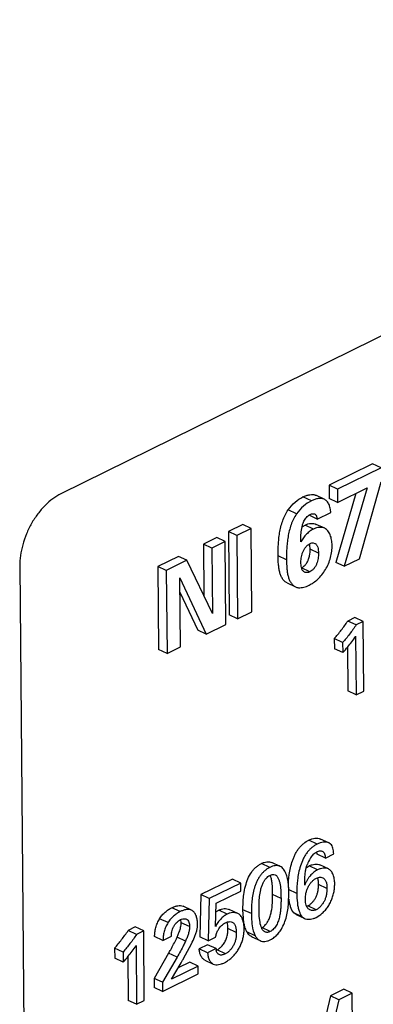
# Model space of a CAD drawing. Header units: inches. Extents: x 0 to 34, y 0 to 22.
# Tile 32 of 60: x 24.923 to 25.223, y 14.32 to 15.155. Entities that reach past the tile are written whole.
import ezdxf

# ---------------------------------------------------------------- set-up
doc = ezdxf.new("R2010")
doc.units = ezdxf.units.IN
doc.header["$LTSCALE"] = 1.87
doc.header["$MEASUREMENT"] = 0
doc.layers.get('0').update_dxf_attribs({"linetype": 'CONTINUOUS'})

msp = doc.modelspace()

# ---------------------------------------------------------------- linework, layer by layer
at = {"color": 7, "linetype": 'CONTINUOUS'}
for p, q in [((25.77508, 15.15492), (24.9583, 14.75291)), ((25.22279, 14.77833), (25.1858, 14.76013)), ((25.22989, 14.775), (25.22279, 14.77833)), ((25.22989, 14.775), (25.1929, 14.75679)), ((25.21175, 14.6979), (25.23, 14.76293)), ((25.1929, 14.75679), (25.1858, 14.76013)), ((25.1858, 14.76013), (25.18591, 14.74883)), ((25.20867, 14.75321), (25.19159, 14.69481)), ((25.1929, 14.75679), (25.19301, 14.7455)), ((25.19301, 14.7455), (25.21811, 14.75785)), ((25.21811, 14.75785), (25.19869, 14.69147)), ((25.17082, 14.7469), (25.16371, 14.75024)), ((25.18175, 14.7483), (25.17465, 14.75164)), ((25.19301, 14.7455), (25.18591, 14.74883)), ((25.15827, 14.73594), (25.15117, 14.73927)), ((25.16878, 14.73474), (25.1699, 14.7354)), ((25.17219, 14.73607), (25.17362, 14.73584)), ((25.17568, 14.73149), (25.18724, 14.73719)), ((25.17568, 14.73149), (25.16944, 14.73442)), ((25.11269, 14.72688), (25.10057, 14.72091)), ((25.10767, 14.71758), (25.10057, 14.72091)), ((25.10057, 14.72091), (25.10122, 14.65033)), ((25.11979, 14.72354), (25.10767, 14.71758)), ((25.11979, 14.72354), (25.11269, 14.72688)), ((25.12044, 14.65296), (25.11979, 14.72354)), ((25.16297, 14.72487), (25.16543, 14.72633)), ((25.17253, 14.723), (25.16543, 14.72633)), ((25.18213, 14.72368), (25.17503, 14.72701)), ((25.09061, 14.71582), (25.07935, 14.71028)), ((25.09771, 14.71248), (25.08645, 14.70694)), ((25.09771, 14.71248), (25.09061, 14.71582)), ((25.09836, 14.64209), (25.09771, 14.71248)), ((25.10767, 14.71758), (25.10832, 14.64699)), ((25.16187, 14.71228), (25.16203, 14.71813)), ((25.1724, 14.71128), (25.17369, 14.71092)), ((25.08645, 14.70694), (25.07935, 14.71028)), ((25.07935, 14.71028), (25.07976, 14.66648)), ((25.08645, 14.70694), (25.08696, 14.65154)), ((25.17688, 14.70255), (25.16978, 14.70589)), ((25.05817, 14.69985), (25.04065, 14.69123)), ((25.06527, 14.69652), (25.04776, 14.68789)), ((25.06527, 14.69652), (25.05817, 14.69985)), ((25.08696, 14.65154), (25.06527, 14.69652)), ((25.14976, 14.69702), (25.14266, 14.70036)), ((25.19869, 14.69147), (25.19159, 14.69481)), ((25.19869, 14.69147), (25.21175, 14.6979)), ((24.9235, 14.69175), (24.92907, 14.08685)), ((25.04776, 14.68789), (25.04065, 14.69123)), ((25.04065, 14.69123), (25.0413, 14.62084)), ((25.04776, 14.68789), (25.0484, 14.6175)), ((25.16949, 14.68669), (25.16239, 14.69003)), ((25.05928, 14.68154), (25.08171, 14.63389)), ((25.05982, 14.62312), (25.05928, 14.68154)), ((25.15025, 14.67735), (25.15735, 14.67402)), ((25.05939, 14.66956), (25.07461, 14.63723)), ((25.10832, 14.64699), (25.12044, 14.65296)), ((25.10832, 14.64699), (25.10122, 14.65033)), ((25.20777, 14.64806), (25.20168, 14.64506)), ((25.20878, 14.64172), (25.20168, 14.64506)), ((25.21487, 14.64472), (25.20777, 14.64806)), ((25.21487, 14.64472), (25.20878, 14.64172)), ((25.21542, 14.58571), (25.21487, 14.64472)), ((25.08171, 14.63389), (25.07461, 14.63723)), ((25.08171, 14.63389), (25.09836, 14.64209)), ((25.19736, 14.62676), (25.19026, 14.6301)), ((25.19026, 14.6301), (25.19034, 14.62157)), ((25.20839, 14.63219), (25.20885, 14.58248)), ((25.0484, 14.6175), (25.0413, 14.62084)), ((25.0484, 14.6175), (25.05982, 14.62312)), ((25.19744, 14.61823), (25.19034, 14.62157)), ((25.19736, 14.62676), (25.19744, 14.61823)), ((25.20141, 14.62276), (25.20175, 14.58581)), ((25.20885, 14.58248), (25.20175, 14.58581)), ((25.20885, 14.58248), (25.21542, 14.58571)), ((25.18562, 14.45685), (25.17852, 14.46019)), ((25.17573, 14.45591), (25.16863, 14.45924)), ((25.18715, 14.45588), (25.18563, 14.45686)), ((25.17463, 14.44887), (25.17545, 14.44934)), ((25.17562, 14.44744), (25.17542, 14.44932)), ((25.18272, 14.44411), (25.17562, 14.44744)), ((25.18272, 14.44411), (25.18978, 14.44758)), ((25.13554, 14.43613), (25.12844, 14.43946)), ((25.14438, 14.43702), (25.13728, 14.44035)), ((25.16655, 14.4359), (25.16903, 14.43743)), ((25.17613, 14.43409), (25.16903, 14.43743)), ((25.18524, 14.43486), (25.17814, 14.4382)), ((25.13887, 14.43008), (25.14026, 14.42974)), ((25.16518, 14.42116), (25.16536, 14.42744)), ((25.16536, 14.42744), (25.16597, 14.43336)), ((25.17875, 14.42773), (25.1806, 14.42724)), ((25.10381, 14.42615), (25.07717, 14.41303)), ((25.11091, 14.42281), (25.08427, 14.4097)), ((25.11091, 14.42281), (25.10381, 14.42615)), ((25.11098, 14.4159), (25.11091, 14.42281)), ((25.15163, 14.41733), (25.15133, 14.42182)), ((25.18406, 14.4182), (25.17696, 14.42154)), ((25.07717, 14.41303), (25.07626, 14.37729)), ((25.08427, 14.4097), (25.07717, 14.41303)), ((25.09023, 14.40569), (25.11098, 14.4159)), ((25.14508, 14.4099), (25.13798, 14.41323)), ((25.1585, 14.41394), (25.1514, 14.41727)), ((25.15149, 14.40568), (25.15171, 14.41394)), ((25.15171, 14.41394), (25.15163, 14.41733)), ((25.05949, 14.39861), (25.05239, 14.40195)), ((25.06925, 14.39985), (25.06215, 14.40318)), ((25.08427, 14.4097), (25.08336, 14.37395)), ((25.08951, 14.38614), (25.09023, 14.40569)), ((25.16688, 14.40322), (25.16791, 14.40363)), ((25.17501, 14.40029), (25.16791, 14.40363)), ((25.08993, 14.39837), (25.09236, 14.39986)), ((25.09946, 14.39652), (25.09236, 14.39986)), ((25.10835, 14.39709), (25.10125, 14.40043)), ((25.11995, 14.39693), (25.11285, 14.40027)), ((25.11319, 14.39299), (25.11285, 14.40027)), ((25.12669, 14.39467), (25.12652, 14.40059)), ((25.12728, 14.38948), (25.12669, 14.39467)), ((25.16302, 14.39431), (25.15592, 14.39765)), ((25.15792, 14.39618), (25.15592, 14.39765)), ((25.15792, 14.39618), (25.16282, 14.39388)), ((25.16044, 14.39901), (25.16092, 14.39776)), ((25.16302, 14.39431), (25.16502, 14.39283)), ((25.17479, 14.39368), (25.17806, 14.39568)), ((25.02153, 14.38565), (25.01544, 14.38265)), ((25.02863, 14.38231), (25.02153, 14.38565)), ((25.04926, 14.38929), (25.04216, 14.39262)), ((25.06042, 14.38928), (25.06017, 14.39197)), ((25.06752, 14.38595), (25.06042, 14.38928)), ((25.10197, 14.39013), (25.10377, 14.38969)), ((25.13598, 14.38178), (25.12888, 14.38512)), ((25.02254, 14.37931), (25.01544, 14.38265)), ((25.02863, 14.38231), (25.02254, 14.37931)), ((25.02917, 14.3233), (25.02863, 14.38231)), ((25.04499, 14.37417), (25.03789, 14.37751)), ((25.04499, 14.37417), (25.05219, 14.37771)), ((25.05703, 14.37707), (25.05883, 14.38146)), ((25.06413, 14.37373), (25.05703, 14.37707)), ((25.08336, 14.37395), (25.07626, 14.37729)), ((25.08336, 14.37395), (25.0896, 14.37702)), ((25.10004, 14.38239), (25.10008, 14.38429)), ((25.10718, 14.38096), (25.10008, 14.38429)), ((25.11375, 14.38191), (25.11381, 14.38406)), ((25.12321, 14.37823), (25.11611, 14.38157)), ((25.12028, 14.37739), (25.12739, 14.37405)), ((25.02214, 14.36978), (25.0226, 14.32006)), ((25.0624, 14.35879), (25.0691, 14.37121)), ((25.08286, 14.3706), (25.07574, 14.3671)), ((25.08996, 14.36726), (25.08286, 14.3706)), ((25.01111, 14.36435), (25.00401, 14.36769)), ((25.00401, 14.36769), (25.00409, 14.35916)), ((25.01111, 14.36435), (25.01119, 14.35582)), ((25.01516, 14.36034), (25.0155, 14.3234)), ((25.04979, 14.36332), (25.03753, 14.34203)), ((25.05689, 14.35998), (25.04463, 14.33869)), ((25.05689, 14.35998), (25.04979, 14.36332)), ((25.08284, 14.36376), (25.07574, 14.3671)), ((25.08996, 14.36726), (25.08284, 14.36376)), ((25.09791, 14.36278), (25.09081, 14.36612)), ((25.01119, 14.35582), (25.00409, 14.35916)), ((25.05224, 14.34141), (25.06044, 14.3553)), ((25.07478, 14.35251), (25.05224, 14.34141)), ((25.06768, 14.35584), (25.05793, 14.35104)), ((25.07478, 14.35251), (25.06768, 14.35584)), ((25.07484, 14.34578), (25.07478, 14.35251)), ((25.08054, 14.35757), (25.08764, 14.35423)), ((25.0447, 14.33094), (25.07484, 14.34578)), ((25.04463, 14.33869), (25.03753, 14.34203)), ((25.03753, 14.34203), (25.0376, 14.33428)), ((25.04463, 14.33869), (25.0447, 14.33094)), ((25.0447, 14.33094), (25.0376, 14.33428)), ((25.18707, 14.32727), (25.17575, 14.28004)), ((25.19837, 14.33283), (25.18707, 14.32727)), ((25.19417, 14.32394), (25.18707, 14.32727)), ((25.20547, 14.3295), (25.19417, 14.32394)), ((25.20547, 14.3295), (25.19837, 14.33283)), ((25.20604, 14.26793), (25.20547, 14.3295)), ((25.0226, 14.32006), (25.0155, 14.3234)), ((25.0226, 14.32006), (25.02917, 14.3233)), ((25.19417, 14.32394), (25.18033, 14.26615))]:
    msp.add_line(p, q, dxfattribs=at)
for centre, radius, start, end in [((25.12163, 14.68935), 0.10392, 320.49926, 323.44731), ((25.13103, 14.68233), 0.09219, 323.47452, 327.05322), ((25.10915, 14.69978), 0.12018, 317.27352, 320.44707), ((25.19284, 14.42917), 0.02716, 147.96952, 159.25721), ((25.10535, 14.39068), 0.00708, 54.329, 64.86052), ((25.16803, 14.39926), 0.00709, 244.89607, 252.46272), ((24.96138, 14.42042), 0.10502, 334.78858, 335.61975), ((24.94494, 14.41979), 0.09199, 323.48004, 327.06624), ((24.92316, 14.43716), 0.11986, 317.26381, 320.44603), ((24.93558, 14.42678), 0.10367, 320.49819, 323.45284), ((25.09826, 14.36754), 0.0083, 181.8946, 187.18407), ((25.0978, 14.36748), 0.00784, 187.16419, 191.71972), ((25.08534, 14.37723), 0.01238, 293.85502, 296.22339), ((24.62671, 14.60093), 0.49845, 330.477, 330.74696), ((24.57675, 14.62892), 0.55572, 330.74558, 330.91584)]:
    msp.add_arc(centre, radius, start, end, dxfattribs=at)
for points, knots in [([(24.9583, 14.75291), (24.95593, 14.75174), (24.9512, 14.74874), (24.94469, 14.74298), (24.93863, 14.73594), (24.93331, 14.72788), (24.92904, 14.71905), (24.92589, 14.70987), (24.92394, 14.70074), (24.92347, 14.69467), (24.9235, 14.69175)], [0, 0, 0, 0, 0.107998, 0.226798, 0.353713, 0.485722, 0.619855, 0.752752, 0.880678, 1, 1, 1, 1]), ([(25.16371, 14.75024), (25.16465, 14.75069), (25.16651, 14.75149), (25.16936, 14.75226), (25.17171, 14.7524), (25.17346, 14.75211), (25.17427, 14.75182), (25.17465, 14.75164)], [0, 0, 0, 0, 0.27421, 0.534558, 0.775008, 0.888699, 1, 1, 1, 1]), ([(25.15117, 14.73927), (25.15286, 14.7417), (25.15664, 14.74591), (25.16134, 14.74907), (25.16371, 14.75024)], [0, 0, 0, 0, 0.527598, 1, 1, 1, 1]), ([(25.17082, 14.7469), (25.16844, 14.74573), (25.16374, 14.74258), (25.15996, 14.73836), (25.15827, 14.73594)], [0, 0, 0, 0, 0.472402, 1, 1, 1, 1]), ([(25.18175, 14.7483), (25.18137, 14.74848), (25.18056, 14.74877), (25.17881, 14.74906), (25.17646, 14.74892), (25.17362, 14.74816), (25.17175, 14.74736), (25.17082, 14.7469)], [0, 0, 0, 0, 0.111301, 0.224992, 0.465441, 0.72579, 1, 1, 1, 1]), ([(25.18391, 14.7467), (25.1836, 14.74703), (25.18293, 14.74764), (25.18215, 14.74812), (25.18175, 14.7483)], [0, 0, 0, 0, 0.508005, 1, 1, 1, 1]), ([(25.18629, 14.7426), (25.18615, 14.74299), (25.18557, 14.74447), (25.18471, 14.74585), (25.18391, 14.7467)], [0, 0, 0, 0, 0.265606, 1, 1, 1, 1]), ([(25.14266, 14.70036), (25.14264, 14.70189), (25.14264, 14.70499), (25.1428, 14.70974), (25.14319, 14.71468), (25.14387, 14.71978), (25.14492, 14.72494), (25.14689, 14.73165), (25.14918, 14.73644), (25.15117, 14.73927)], [0, 0, 0, 0, 0.113693, 0.230088, 0.352874, 0.481155, 0.61209, 0.74328, 1, 1, 1, 1]), ([(25.15827, 14.73594), (25.15628, 14.73311), (25.154, 14.72831), (25.15202, 14.72161), (25.15097, 14.71645), (25.15029, 14.71134), (25.1499, 14.70641), (25.14974, 14.70165), (25.14974, 14.69855), (25.14976, 14.69702)], [0, 0, 0, 0, 0.25672, 0.38791, 0.518845, 0.647126, 0.769912, 0.886307, 1, 1, 1, 1]), ([(25.1699, 14.7354), (25.17027, 14.73558), (25.17102, 14.73589), (25.17181, 14.73605), (25.17219, 14.73607)], [0, 0, 0, 0, 0.517042, 1, 1, 1, 1]), ([(25.17362, 14.73584), (25.17395, 14.73569), (25.17455, 14.73519), (25.17515, 14.73414), (25.17553, 14.73288), (25.17565, 14.73197), (25.17568, 14.73149)], [0, 0, 0, 0, 0.213468, 0.451329, 0.716616, 1, 1, 1, 1]), ([(25.18724, 14.73719), (25.18723, 14.73766), (25.18711, 14.7395), (25.18674, 14.74131), (25.18629, 14.7426)], [0, 0, 0, 0, 0.260134, 1, 1, 1, 1]), ([(25.16203, 14.71813), (25.16209, 14.719), (25.16223, 14.72075), (25.16261, 14.7234), (25.16321, 14.72611), (25.16378, 14.7279), (25.16414, 14.72877)], [0, 0, 0, 0, 0.238548, 0.483752, 0.738536, 1, 1, 1, 1]), ([(25.16414, 14.72877), (25.16439, 14.72939), (25.16496, 14.73058), (25.16605, 14.73221), (25.16733, 14.73361), (25.16829, 14.7344), (25.16878, 14.73474)], [0, 0, 0, 0, 0.260257, 0.516858, 0.765905, 1, 1, 1, 1]), ([(25.16543, 14.72633), (25.16624, 14.72673), (25.16788, 14.72738), (25.1704, 14.72786), (25.17283, 14.72779), (25.17435, 14.72734), (25.17503, 14.72701)], [0, 0, 0, 0, 0.273091, 0.529578, 0.77041, 1, 1, 1, 1]), ([(25.17253, 14.723), (25.1715, 14.72249), (25.16945, 14.72119), (25.16712, 14.71917), (25.16536, 14.71727), (25.16409, 14.7157), (25.16294, 14.71403), (25.16222, 14.71286), (25.16187, 14.71228)], [0, 0, 0, 0, 0.225406, 0.472101, 0.601177, 0.732725, 0.865847, 1, 1, 1, 1]), ([(25.18213, 14.72368), (25.18145, 14.724), (25.17993, 14.72445), (25.17751, 14.72452), (25.17498, 14.72404), (25.17334, 14.7234), (25.17253, 14.723)], [0, 0, 0, 0, 0.22959, 0.470422, 0.726909, 1, 1, 1, 1]), ([(25.18836, 14.70918), (25.18835, 14.71075), (25.18811, 14.71379), (25.18718, 14.7174), (25.18601, 14.71992), (25.18495, 14.7215), (25.18367, 14.7228), (25.18266, 14.72343), (25.18213, 14.72368)], [0, 0, 0, 0, 0.284915, 0.549952, 0.672012, 0.786595, 0.894926, 1, 1, 1, 1]), ([(25.16195, 14.6949), (25.16194, 14.69564), (25.16201, 14.69717), (25.16235, 14.69949), (25.16293, 14.70184), (25.16378, 14.70414), (25.16491, 14.70629), (25.16634, 14.70817), (25.16794, 14.70969), (25.16913, 14.71048), (25.16974, 14.71078)], [0, 0, 0, 0, 0.119338, 0.246878, 0.378779, 0.51164, 0.642858, 0.770582, 0.891123, 1, 1, 1, 1]), ([(25.16978, 14.70589), (25.16978, 14.70667), (25.1697, 14.70819), (25.16946, 14.7097), (25.16928, 14.71042)], [0, 0, 0, 0, 0.512065, 1, 1, 1, 1]), ([(25.16974, 14.71078), (25.17016, 14.71098), (25.17104, 14.71129), (25.17196, 14.71133), (25.1724, 14.71128)], [0, 0, 0, 0, 0.520618, 1, 1, 1, 1]), ([(25.17369, 14.71092), (25.17399, 14.71078), (25.17456, 14.71042), (25.17527, 14.70966), (25.17582, 14.70873), (25.17639, 14.70725), (25.17679, 14.70517), (25.17688, 14.70344), (25.17688, 14.70255)], [0, 0, 0, 0, 0.10544, 0.21328, 0.327213, 0.449232, 0.715718, 1, 1, 1, 1]), ([(25.16937, 14.70086), (25.16945, 14.70129), (25.16971, 14.70296), (25.1698, 14.70464), (25.16978, 14.70589)], [0, 0, 0, 0, 0.260078, 1, 1, 1, 1]), ([(25.17688, 14.70255), (25.1769, 14.70105), (25.17675, 14.69876), (25.17612, 14.69572), (25.17536, 14.69344), (25.17427, 14.69129), (25.17287, 14.68938), (25.17129, 14.6878), (25.17009, 14.68699), (25.16949, 14.68669)], [0, 0, 0, 0, 0.244537, 0.374073, 0.505109, 0.636548, 0.766699, 0.889835, 1, 1, 1, 1]), ([(25.18275, 14.68862), (25.18371, 14.69022), (25.1854, 14.69357), (25.18722, 14.69881), (25.18827, 14.70405), (25.18838, 14.70752), (25.18836, 14.70918)], [0, 0, 0, 0, 0.25951, 0.519959, 0.768745, 1, 1, 1, 1]), ([(25.15025, 14.67735), (25.14946, 14.67772), (25.14798, 14.67877), (25.14623, 14.68093), (25.14488, 14.68356), (25.14391, 14.68654), (25.14328, 14.68978), (25.14277, 14.69441), (25.14268, 14.69796), (25.14266, 14.70036)], [0, 0, 0, 0, 0.102226, 0.210624, 0.326602, 0.449717, 0.580075, 0.716651, 1, 1, 1, 1]), ([(25.14976, 14.69702), (25.14978, 14.69463), (25.14987, 14.69107), (25.15038, 14.68644), (25.15101, 14.6832), (25.15198, 14.68022), (25.15333, 14.67759), (25.15508, 14.67543), (25.15656, 14.67439), (25.15735, 14.67402)], [0, 0, 0, 0, 0.283349, 0.419925, 0.550284, 0.673398, 0.789376, 0.897774, 1, 1, 1, 1]), ([(25.16245, 14.69038), (25.16227, 14.6911), (25.16203, 14.69261), (25.16196, 14.69413), (25.16195, 14.6949)], [0, 0, 0, 0, 0.489541, 1, 1, 1, 1]), ([(25.16239, 14.69003), (25.16296, 14.69031), (25.16408, 14.69106), (25.16559, 14.69252), (25.16694, 14.69428), (25.16767, 14.69561), (25.16799, 14.6963)], [0, 0, 0, 0, 0.222595, 0.470596, 0.733385, 1, 1, 1, 1]), ([(25.16799, 14.6963), (25.16815, 14.69667), (25.16876, 14.69814), (25.16916, 14.69969), (25.16937, 14.70086)], [0, 0, 0, 0, 0.251557, 1, 1, 1, 1]), ([(25.1651, 14.68645), (25.16476, 14.68661), (25.16412, 14.68704), (25.16338, 14.68797), (25.16282, 14.6891), (25.16256, 14.68994), (25.16245, 14.69038)], [0, 0, 0, 0, 0.227604, 0.464647, 0.721389, 1, 1, 1, 1]), ([(25.16949, 14.68669), (25.16878, 14.68634), (25.16762, 14.68601), (25.16611, 14.68609), (25.16542, 14.68631), (25.1651, 14.68645)], [0, 0, 0, 0, 0.526317, 0.768108, 1, 1, 1, 1]), ([(25.16888, 14.67544), (25.17018, 14.67608), (25.17282, 14.67755), (25.17648, 14.68055), (25.17987, 14.68427), (25.18185, 14.68711), (25.18275, 14.68862)], [0, 0, 0, 0, 0.222897, 0.466495, 0.72855, 1, 1, 1, 1]), ([(25.15735, 14.67402), (25.15775, 14.67383), (25.1586, 14.67352), (25.16094, 14.67312), (25.1637, 14.67347), (25.16665, 14.67442), (25.16814, 14.67508), (25.16888, 14.67544)], [0, 0, 0, 0, 0.111223, 0.224831, 0.591902, 0.792317, 1, 1, 1, 1]), ([(25.19026, 14.6301), (25.19127, 14.63126), (25.19327, 14.63365), (25.1962, 14.6373), (25.19903, 14.6411), (25.20082, 14.64372), (25.20168, 14.64506)], [0, 0, 0, 0, 0.246069, 0.494843, 0.746132, 1, 1, 1, 1]), ([(25.20878, 14.64172), (25.20792, 14.64038), (25.20613, 14.63776), (25.2033, 14.63397), (25.20037, 14.63031), (25.19837, 14.62793), (25.19736, 14.62676)], [0, 0, 0, 0, 0.253868, 0.505157, 0.753931, 1, 1, 1, 1]), ([(25.16863, 14.45924), (25.16947, 14.45966), (25.17115, 14.46037), (25.17374, 14.46097), (25.17624, 14.46097), (25.17782, 14.46052), (25.17852, 14.46019)], [0, 0, 0, 0, 0.274158, 0.53065, 0.771442, 1, 1, 1, 1]), ([(25.1514, 14.41901), (25.15142, 14.42272), (25.15172, 14.42838), (25.15306, 14.43592), (25.1544, 14.44072), (25.15583, 14.44452), (25.1571, 14.44731), (25.15858, 14.44996), (25.16029, 14.4524), (25.16221, 14.45457), (25.16487, 14.457), (25.1671, 14.45849), (25.16863, 14.45924)], [0, 0, 0, 0, 0.241988, 0.368587, 0.499573, 0.566545, 0.633467, 0.699586, 0.764395, 0.827512, 0.888338, 1, 1, 1, 1]), ([(25.17573, 14.45591), (25.17496, 14.45553), (25.17341, 14.45463), (25.17119, 14.45297), (25.16906, 14.45098), (25.16709, 14.44868), (25.16535, 14.4461), (25.16336, 14.44237), (25.16147, 14.43744), (25.1599, 14.43142), (25.15867, 14.4236), (25.15847, 14.41776), (25.1585, 14.41394)], [0, 0, 0, 0, 0.054247, 0.112404, 0.173642, 0.237186, 0.30242, 0.368934, 0.50301, 0.633458, 0.759505, 1, 1, 1, 1]), ([(25.18562, 14.45685), (25.18492, 14.45718), (25.18334, 14.45763), (25.18084, 14.45764), (25.17825, 14.45704), (25.17657, 14.45632), (25.17573, 14.45591)], [0, 0, 0, 0, 0.228558, 0.46935, 0.725842, 1, 1, 1, 1]), ([(25.18978, 14.44758), (25.18974, 14.44841), (25.18963, 14.45002), (25.18923, 14.45232), (25.18846, 14.45434), (25.18761, 14.45543), (25.18715, 14.45588)], [0, 0, 0, 0, 0.279336, 0.543745, 0.783117, 1, 1, 1, 1]), ([(25.16981, 14.44357), (25.17048, 14.44465), (25.17158, 14.44616), (25.17327, 14.44788), (25.17417, 14.44858), (25.17463, 14.44887)], [0, 0, 0, 0, 0.528904, 0.773774, 1, 1, 1, 1]), ([(25.17545, 14.44934), (25.17592, 14.44957), (25.17687, 14.44996), (25.17789, 14.45016), (25.17838, 14.45019)], [0, 0, 0, 0, 0.518281, 1, 1, 1, 1]), ([(25.17838, 14.45019), (25.17868, 14.4502), (25.17927, 14.45018), (25.17983, 14.45001), (25.18009, 14.44989)], [0, 0, 0, 0, 0.511847, 1, 1, 1, 1]), ([(25.18009, 14.44989), (25.18052, 14.44969), (25.18131, 14.44902), (25.1821, 14.44763), (25.18258, 14.44595), (25.18271, 14.44473), (25.18272, 14.44411)], [0, 0, 0, 0, 0.212599, 0.450135, 0.715409, 1, 1, 1, 1]), ([(25.11497, 14.42037), (25.11551, 14.42242), (25.1168, 14.42644), (25.11925, 14.43113), (25.12181, 14.43435), (25.12391, 14.43643), (25.12611, 14.43816), (25.12767, 14.43908), (25.12844, 14.43946)], [0, 0, 0, 0, 0.263511, 0.524991, 0.652442, 0.775554, 0.892147, 1, 1, 1, 1]), ([(25.13554, 14.43613), (25.13482, 14.43577), (25.13337, 14.43492), (25.13131, 14.43335), (25.12933, 14.43145), (25.1275, 14.42928), (25.1259, 14.42686), (25.12455, 14.42423), (25.12342, 14.42149), (25.1222, 14.41777), (25.12109, 14.41312), (25.12031, 14.4076), (25.11996, 14.40222), (25.11993, 14.39868), (25.11995, 14.39693)], [0, 0, 0, 0, 0.054479, 0.113157, 0.175059, 0.239209, 0.304754, 0.371249, 0.438297, 0.505215, 0.635529, 0.760725, 0.882002, 1, 1, 1, 1]), ([(25.12844, 14.43946), (25.1292, 14.43983), (25.13071, 14.44046), (25.13303, 14.44098), (25.13526, 14.44102), (25.13666, 14.44064), (25.13728, 14.44035)], [0, 0, 0, 0, 0.275192, 0.534213, 0.774488, 1, 1, 1, 1]), ([(25.14438, 14.43702), (25.14376, 14.43731), (25.14236, 14.43769), (25.14013, 14.43765), (25.13781, 14.43712), (25.1363, 14.4365), (25.13554, 14.43613)], [0, 0, 0, 0, 0.225512, 0.465787, 0.724808, 1, 1, 1, 1]), ([(25.15133, 14.42182), (25.15117, 14.42343), (25.15082, 14.4258), (25.15005, 14.42884), (25.14932, 14.43094), (25.14842, 14.43288), (25.14732, 14.43461), (25.146, 14.43604), (25.14494, 14.43675), (25.14438, 14.43702)], [0, 0, 0, 0, 0.279817, 0.412978, 0.541216, 0.6647, 0.782506, 0.893714, 1, 1, 1, 1]), ([(25.16597, 14.43336), (25.16605, 14.43381), (25.16641, 14.43565), (25.16693, 14.43746), (25.16743, 14.43879)], [0, 0, 0, 0, 0.245093, 1, 1, 1, 1]), ([(25.16903, 14.43743), (25.1698, 14.43781), (25.17136, 14.43843), (25.17375, 14.43893), (25.17605, 14.43891), (25.17749, 14.43851), (25.17814, 14.4382)], [0, 0, 0, 0, 0.273307, 0.531146, 0.772175, 1, 1, 1, 1]), ([(25.18524, 14.43486), (25.18459, 14.43517), (25.18315, 14.43557), (25.18085, 14.43559), (25.17846, 14.43509), (25.1769, 14.43447), (25.17613, 14.43409)], [0, 0, 0, 0, 0.227825, 0.468854, 0.726693, 1, 1, 1, 1]), ([(25.19062, 14.42221), (25.19061, 14.42358), (25.1904, 14.42623), (25.18961, 14.42939), (25.18859, 14.43159), (25.18768, 14.43297), (25.18657, 14.4341), (25.18569, 14.43465), (25.18524, 14.43486)], [0, 0, 0, 0, 0.285233, 0.550873, 0.673064, 0.787546, 0.895503, 1, 1, 1, 1]), ([(25.12986, 14.42303), (25.1302, 14.42373), (25.13096, 14.42506), (25.13238, 14.42683), (25.13394, 14.42829), (25.1351, 14.42905), (25.13568, 14.42934)], [0, 0, 0, 0, 0.266311, 0.528046, 0.775908, 1, 1, 1, 1]), ([(25.13568, 14.42934), (25.13595, 14.42947), (25.13695, 14.4299), (25.13807, 14.43013), (25.13887, 14.43008)], [0, 0, 0, 0, 0.267165, 1, 1, 1, 1]), ([(25.13753, 14.42307), (25.13739, 14.42419), (25.13704, 14.42636), (25.1364, 14.42847), (25.13599, 14.42945)], [0, 0, 0, 0, 0.51468, 1, 1, 1, 1]), ([(25.14026, 14.42974), (25.14057, 14.4296), (25.14117, 14.42919), (25.1419, 14.42837), (25.14251, 14.42739), (25.14321, 14.42591), (25.14389, 14.42389), (25.14464, 14.42036), (25.14502, 14.41566), (25.14506, 14.41184), (25.14508, 14.4099)], [0, 0, 0, 0, 0.049048, 0.100507, 0.155274, 0.212768, 0.332276, 0.457634, 0.723625, 1, 1, 1, 1]), ([(25.17613, 14.43409), (25.17498, 14.43352), (25.17269, 14.43198), (25.17019, 14.42952), (25.16836, 14.4272), (25.16733, 14.42561), (25.16659, 14.42428), (25.16592, 14.42291), (25.16548, 14.42186), (25.16518, 14.42116)], [0, 0, 0, 0, 0.223592, 0.473803, 0.604521, 0.736561, 0.802608, 0.868482, 1, 1, 1, 1]), ([(25.16577, 14.40912), (25.16576, 14.40995), (25.16584, 14.41168), (25.16623, 14.4143), (25.16694, 14.41695), (25.16801, 14.41953), (25.16946, 14.42191), (25.17117, 14.42402), (25.17304, 14.42575), (25.17441, 14.42665), (25.17511, 14.42699)], [0, 0, 0, 0, 0.118833, 0.244628, 0.374602, 0.506751, 0.639483, 0.769009, 0.890627, 1, 1, 1, 1]), ([(25.17511, 14.42699), (25.17569, 14.42728), (25.17688, 14.4277), (25.17815, 14.42778), (25.17875, 14.42773)], [0, 0, 0, 0, 0.518007, 1, 1, 1, 1]), ([(25.17696, 14.42154), (25.17695, 14.42255), (25.17687, 14.4245), (25.17652, 14.42644), (25.17622, 14.42732)], [0, 0, 0, 0, 0.519156, 1, 1, 1, 1]), ([(25.1806, 14.42724), (25.18092, 14.42708), (25.18155, 14.4267), (25.18265, 14.42562), (25.18334, 14.42413), (25.18373, 14.42247), (25.184, 14.42061), (25.18405, 14.41917), (25.18406, 14.4182)], [0, 0, 0, 0, 0.106526, 0.214625, 0.447741, 0.5774, 0.714373, 1, 1, 1, 1]), ([(25.11325, 14.41065), (25.11333, 14.41145), (25.11371, 14.41472), (25.11433, 14.41797), (25.11497, 14.42037)], [0, 0, 0, 0, 0.244, 1, 1, 1, 1]), ([(25.12652, 14.40059), (25.1265, 14.40239), (25.1265, 14.40604), (25.12685, 14.41163), (25.12765, 14.41637), (25.12868, 14.42021), (25.12942, 14.42211), (25.12986, 14.42303)], [0, 0, 0, 0, 0.236025, 0.478915, 0.733344, 0.86631, 1, 1, 1, 1]), ([(25.13798, 14.41323), (25.13797, 14.4149), (25.13793, 14.41818), (25.13773, 14.42146), (25.13753, 14.42307)], [0, 0, 0, 0, 0.506411, 1, 1, 1, 1]), ([(25.18406, 14.4182), (25.18407, 14.41736), (25.18399, 14.41564), (25.18361, 14.41301), (25.18294, 14.41035), (25.18194, 14.40776), (25.18057, 14.40536), (25.1789, 14.40325), (25.17706, 14.40153), (25.17569, 14.40063), (25.17501, 14.40029)], [0, 0, 0, 0, 0.119279, 0.24612, 0.377094, 0.509365, 0.641021, 0.769619, 0.890749, 1, 1, 1, 1]), ([(25.17634, 14.41574), (25.17656, 14.41672), (25.17687, 14.41865), (25.17697, 14.4206), (25.17696, 14.42154)], [0, 0, 0, 0, 0.516142, 1, 1, 1, 1]), ([(25.17806, 14.39568), (25.17901, 14.39638), (25.18087, 14.39796), (25.1834, 14.4007), (25.18564, 14.40385), (25.18748, 14.40735), (25.1889, 14.41106), (25.18991, 14.41484), (25.1905, 14.41857), (25.19063, 14.42102), (25.19062, 14.42221)], [0, 0, 0, 0, 0.116508, 0.23961, 0.367165, 0.497428, 0.628544, 0.757991, 0.882838, 1, 1, 1, 1]), ([(25.11285, 14.40027), (25.11284, 14.40112), (25.11284, 14.40458), (25.11299, 14.40805), (25.11325, 14.41065)], [0, 0, 0, 0, 0.245099, 1, 1, 1, 1]), ([(25.14508, 14.4099), (25.14509, 14.40868), (25.14509, 14.40624), (25.14496, 14.40252), (25.1446, 14.39872), (25.14406, 14.39552), (25.14345, 14.39292), (25.1427, 14.39029), (25.14167, 14.38772), (25.14019, 14.38543), (25.1389, 14.38392), (25.13751, 14.38268), (25.13649, 14.38203), (25.13598, 14.38178)], [0, 0, 0, 0, 0.117705, 0.237661, 0.360558, 0.487473, 0.552914, 0.619574, 0.753025, 0.819081, 0.883613, 0.944568, 1, 1, 1, 1]), ([(25.13687, 14.39854), (25.13737, 14.40101), (25.13796, 14.40591), (25.138, 14.41083), (25.13798, 14.41323)], [0, 0, 0, 0, 0.511967, 1, 1, 1, 1]), ([(25.1585, 14.41394), (25.15853, 14.41132), (25.15869, 14.40745), (25.15944, 14.40246), (25.16005, 14.40011), (25.16044, 14.39901)], [0, 0, 0, 0, 0.51894, 0.767435, 1, 1, 1, 1]), ([(25.17156, 14.40643), (25.17216, 14.40705), (25.17327, 14.40841), (25.17463, 14.41069), (25.17566, 14.41316), (25.17614, 14.41488), (25.17634, 14.41574)], [0, 0, 0, 0, 0.244703, 0.495906, 0.748708, 1, 1, 1, 1]), ([(25.04216, 14.39262), (25.04284, 14.39369), (25.0443, 14.39569), (25.04683, 14.39828), (25.04953, 14.40037), (25.05144, 14.40148), (25.05239, 14.40195)], [0, 0, 0, 0, 0.270484, 0.52872, 0.772551, 1, 1, 1, 1]), ([(25.05239, 14.40195), (25.05323, 14.40236), (25.05489, 14.40307), (25.05744, 14.40374), (25.0599, 14.40388), (25.06146, 14.40351), (25.06215, 14.40318)], [0, 0, 0, 0, 0.274483, 0.535326, 0.77619, 1, 1, 1, 1]), ([(25.14539, 14.38383), (25.14736, 14.38715), (25.14944, 14.39265), (25.15094, 14.40011), (25.15135, 14.40385), (25.15149, 14.40568)], [0, 0, 0, 0, 0.507128, 0.758796, 1, 1, 1, 1]), ([(25.15592, 14.39765), (25.15468, 14.39908), (25.15336, 14.40185), (25.15235, 14.40581), (25.15201, 14.408), (25.15187, 14.40913)], [0, 0, 0, 0, 0.462069, 0.722953, 1, 1, 1, 1]), ([(25.16653, 14.404), (25.16627, 14.40479), (25.1659, 14.40649), (25.16578, 14.40822), (25.16577, 14.40912)], [0, 0, 0, 0, 0.483963, 1, 1, 1, 1]), ([(25.16965, 14.40005), (25.16928, 14.40022), (25.16858, 14.40066), (25.16771, 14.40158), (25.16702, 14.40271), (25.16668, 14.40355), (25.16653, 14.404)], [0, 0, 0, 0, 0.233911, 0.474046, 0.728217, 1, 1, 1, 1]), ([(25.16791, 14.40363), (25.16856, 14.40395), (25.16986, 14.4048), (25.171, 14.40584), (25.17156, 14.40643)], [0, 0, 0, 0, 0.47488, 1, 1, 1, 1]), ([(25.05949, 14.39861), (25.05854, 14.39814), (25.05663, 14.39703), (25.05393, 14.39494), (25.0514, 14.39236), (25.04994, 14.39035), (25.04926, 14.38929)], [0, 0, 0, 0, 0.227449, 0.47128, 0.729516, 1, 1, 1, 1]), ([(25.06925, 14.39985), (25.06856, 14.40017), (25.067, 14.40055), (25.06454, 14.4004), (25.06199, 14.39973), (25.06033, 14.39902), (25.05949, 14.39861)], [0, 0, 0, 0, 0.22381, 0.464674, 0.725516, 1, 1, 1, 1]), ([(25.0743, 14.38859), (25.07429, 14.38982), (25.07407, 14.39219), (25.07328, 14.395), (25.07231, 14.39694), (25.07145, 14.39816), (25.07044, 14.39916), (25.06966, 14.39966), (25.06925, 14.39985)], [0, 0, 0, 0, 0.284767, 0.549573, 0.671936, 0.787005, 0.8956, 1, 1, 1, 1]), ([(25.09946, 14.39652), (25.09848, 14.39604), (25.09654, 14.39479), (25.09437, 14.39281), (25.09272, 14.39097), (25.09155, 14.38945), (25.09048, 14.38783), (25.08983, 14.38671), (25.08951, 14.38614)], [0, 0, 0, 0, 0.224565, 0.472025, 0.601633, 0.733496, 0.86645, 1, 1, 1, 1]), ([(25.09236, 14.39986), (25.09311, 14.40023), (25.09463, 14.40082), (25.09696, 14.40124), (25.09921, 14.40115), (25.10061, 14.40073), (25.10125, 14.40043)], [0, 0, 0, 0, 0.271954, 0.528075, 0.76947, 1, 1, 1, 1]), ([(25.10835, 14.39709), (25.10772, 14.39739), (25.10631, 14.39781), (25.10406, 14.3979), (25.10173, 14.39748), (25.10021, 14.39689), (25.09946, 14.39652)], [0, 0, 0, 0, 0.23053, 0.471925, 0.728046, 1, 1, 1, 1]), ([(25.11312, 14.39014), (25.11296, 14.3908), (25.11258, 14.39206), (25.1118, 14.39381), (25.11079, 14.3953), (25.10993, 14.3961), (25.10947, 14.39643)], [0, 0, 0, 0, 0.274729, 0.532041, 0.772276, 1, 1, 1, 1]), ([(25.11995, 14.39693), (25.11997, 14.39522), (25.12006, 14.39184), (25.12068, 14.38552), (25.12185, 14.3809), (25.12321, 14.37823)], [0, 0, 0, 0, 0.268877, 0.529159, 1, 1, 1, 1]), ([(25.13458, 14.39131), (25.13514, 14.39246), (25.13581, 14.39426), (25.13647, 14.39671), (25.13674, 14.39793), (25.13687, 14.39854)], [0, 0, 0, 0, 0.503985, 0.754372, 1, 1, 1, 1]), ([(25.16092, 14.39776), (25.16106, 14.39744), (25.16163, 14.39622), (25.16237, 14.39507), (25.16302, 14.39431)], [0, 0, 0, 0, 0.261241, 1, 1, 1, 1]), ([(25.16589, 14.3925), (25.16726, 14.39206), (25.16958, 14.392), (25.17255, 14.39271), (25.17405, 14.39332), (25.17479, 14.39368)], [0, 0, 0, 0, 0.47158, 0.730369, 1, 1, 1, 1]), ([(25.17501, 14.40029), (25.17414, 14.39987), (25.17273, 14.39947), (25.17088, 14.3996), (25.17004, 14.39987), (25.16965, 14.40005)], [0, 0, 0, 0, 0.524645, 0.76632, 1, 1, 1, 1]), ([(25.03789, 14.37751), (25.0379, 14.37811), (25.03793, 14.37934), (25.03809, 14.38121), (25.03841, 14.38314), (25.03904, 14.38578), (25.04017, 14.38902), (25.04143, 14.39147), (25.04216, 14.39262)], [0, 0, 0, 0, 0.113848, 0.231726, 0.355082, 0.482467, 0.7427, 1, 1, 1, 1]), ([(25.04926, 14.38929), (25.04853, 14.38813), (25.04727, 14.38568), (25.04614, 14.38244), (25.04551, 14.37981), (25.04519, 14.37788), (25.04503, 14.376), (25.045, 14.37477), (25.04499, 14.37417)], [0, 0, 0, 0, 0.2573, 0.517533, 0.644918, 0.768274, 0.886152, 1, 1, 1, 1]), ([(25.05219, 14.37771), (25.05218, 14.37835), (25.0522, 14.37966), (25.05242, 14.38166), (25.0529, 14.38368), (25.05345, 14.38498), (25.05379, 14.38561)], [0, 0, 0, 0, 0.236424, 0.483443, 0.737854, 1, 1, 1, 1]), ([(25.05379, 14.38561), (25.05415, 14.3863), (25.05499, 14.38762), (25.05647, 14.38936), (25.05808, 14.3908), (25.05924, 14.39155), (25.05983, 14.39184)], [0, 0, 0, 0, 0.267307, 0.53054, 0.778488, 1, 1, 1, 1]), ([(25.05883, 14.38146), (25.0593, 14.38276), (25.06007, 14.38532), (25.06043, 14.388), (25.06042, 14.38928)], [0, 0, 0, 0, 0.517728, 1, 1, 1, 1]), ([(25.05983, 14.39184), (25.06008, 14.39196), (25.06108, 14.39239), (25.06217, 14.39262), (25.06297, 14.39263)], [0, 0, 0, 0, 0.261707, 1, 1, 1, 1]), ([(25.06297, 14.39263), (25.06314, 14.39263), (25.06382, 14.3926), (25.06449, 14.39243), (25.06494, 14.39222)], [0, 0, 0, 0, 0.259579, 1, 1, 1, 1]), ([(25.06752, 14.38595), (25.06753, 14.38495), (25.06731, 14.38287), (25.06654, 14.37979), (25.06544, 14.37673), (25.06457, 14.37473), (25.06413, 14.37373)], [0, 0, 0, 0, 0.235295, 0.487284, 0.744347, 1, 1, 1, 1]), ([(25.06494, 14.39222), (25.06517, 14.39211), (25.06561, 14.39185), (25.06638, 14.39111), (25.06704, 14.38979), (25.06743, 14.38795), (25.06751, 14.38663), (25.06752, 14.38595)], [0, 0, 0, 0, 0.105759, 0.213138, 0.44633, 0.712671, 1, 1, 1, 1]), ([(25.07377, 14.3831), (25.07399, 14.38402), (25.0743, 14.38584), (25.07431, 14.38769), (25.0743, 14.38859)], [0, 0, 0, 0, 0.511574, 1, 1, 1, 1]), ([(25.09174, 14.38304), (25.09252, 14.38441), (25.09398, 14.38627), (25.09627, 14.3882), (25.09748, 14.38895), (25.09808, 14.38925)], [0, 0, 0, 0, 0.527595, 0.774781, 1, 1, 1, 1]), ([(25.09808, 14.38925), (25.0984, 14.38941), (25.09963, 14.38993), (25.10099, 14.39018), (25.10197, 14.39013)], [0, 0, 0, 0, 0.265477, 1, 1, 1, 1]), ([(25.10008, 14.38429), (25.10007, 14.38521), (25.09996, 14.38699), (25.0996, 14.38875), (25.09933, 14.38957)], [0, 0, 0, 0, 0.515409, 1, 1, 1, 1]), ([(25.10377, 14.38969), (25.10408, 14.38954), (25.10467, 14.38917), (25.1054, 14.38839), (25.10598, 14.38742), (25.1066, 14.38588), (25.10705, 14.3837), (25.10717, 14.38189), (25.10718, 14.38096)], [0, 0, 0, 0, 0.103507, 0.210247, 0.324143, 0.446638, 0.714456, 1, 1, 1, 1]), ([(25.11381, 14.38406), (25.1138, 14.3851), (25.11369, 14.38714), (25.11336, 14.38917), (25.11312, 14.39014)], [0, 0, 0, 0, 0.5106, 1, 1, 1, 1]), ([(25.11424, 14.38667), (25.11411, 14.38718), (25.11364, 14.38926), (25.11335, 14.39138), (25.11319, 14.39299)], [0, 0, 0, 0, 0.242141, 1, 1, 1, 1]), ([(25.11611, 14.38157), (25.11591, 14.38196), (25.11514, 14.3836), (25.11457, 14.38534), (25.11424, 14.38667)], [0, 0, 0, 0, 0.24079, 1, 1, 1, 1]), ([(25.13141, 14.38141), (25.13111, 14.38155), (25.13053, 14.38194), (25.12981, 14.38272), (25.1292, 14.38366), (25.1285, 14.38507), (25.12781, 14.38701), (25.12743, 14.38864), (25.12728, 14.38948)], [0, 0, 0, 0, 0.107937, 0.220554, 0.339949, 0.465308, 0.726339, 1, 1, 1, 1]), ([(25.12888, 14.38512), (25.12945, 14.3854), (25.13058, 14.38614), (25.13212, 14.38758), (25.1335, 14.38931), (25.13425, 14.39063), (25.13458, 14.39131)], [0, 0, 0, 0, 0.22406, 0.471889, 0.73361, 1, 1, 1, 1]), ([(25.00401, 14.36769), (25.00503, 14.36885), (25.00702, 14.37123), (25.00995, 14.37489), (25.01279, 14.37868), (25.01458, 14.38131), (25.01544, 14.38265)], [0, 0, 0, 0, 0.246046, 0.494803, 0.746096, 1, 1, 1, 1]), ([(25.02254, 14.37931), (25.02168, 14.37797), (25.01989, 14.37534), (25.01705, 14.37155), (25.01412, 14.3679), (25.01213, 14.36552), (25.01111, 14.36435)], [0, 0, 0, 0, 0.253904, 0.505197, 0.753954, 1, 1, 1, 1]), ([(25.0691, 14.37121), (25.07003, 14.37316), (25.07141, 14.37608), (25.07295, 14.38006), (25.07354, 14.38209), (25.07377, 14.3831)], [0, 0, 0, 0, 0.505787, 0.757136, 1, 1, 1, 1]), ([(25.0896, 14.37702), (25.08982, 14.37806), (25.09037, 14.38013), (25.09121, 14.38211), (25.09174, 14.38304)], [0, 0, 0, 0, 0.496641, 1, 1, 1, 1]), ([(25.09451, 14.36899), (25.09537, 14.36991), (25.09693, 14.37193), (25.0987, 14.37527), (25.09971, 14.37883), (25.09998, 14.38122), (25.10004, 14.38239)], [0, 0, 0, 0, 0.254893, 0.513883, 0.762742, 1, 1, 1, 1]), ([(25.10718, 14.38096), (25.10718, 14.38012), (25.10714, 14.3784), (25.10682, 14.37578), (25.10628, 14.37358), (25.10564, 14.37184), (25.10484, 14.37011), (25.10362, 14.36806), (25.10189, 14.36587), (25.10001, 14.36406), (25.09861, 14.36313), (25.09791, 14.36278)], [0, 0, 0, 0, 0.117517, 0.240688, 0.368331, 0.433881, 0.500595, 0.635247, 0.767023, 0.890258, 1, 1, 1, 1]), ([(25.10114, 14.35788), (25.102, 14.35853), (25.1037, 14.35997), (25.10604, 14.36243), (25.10818, 14.36522), (25.11002, 14.36831), (25.11149, 14.37162), (25.11262, 14.37505), (25.11339, 14.37848), (25.11367, 14.38078), (25.11375, 14.38191)], [0, 0, 0, 0, 0.116402, 0.238196, 0.363912, 0.492395, 0.622459, 0.75208, 0.878803, 1, 1, 1, 1]), ([(25.12028, 14.37739), (25.1194, 14.3778), (25.11774, 14.37899), (25.11657, 14.38065), (25.11611, 14.38157)], [0, 0, 0, 0, 0.487276, 1, 1, 1, 1]), ([(25.12321, 14.37823), (25.12367, 14.37732), (25.12484, 14.37565), (25.1265, 14.37447), (25.12739, 14.37405)], [0, 0, 0, 0, 0.512724, 1, 1, 1, 1]), ([(25.13598, 14.38178), (25.13559, 14.38159), (25.13481, 14.38128), (25.13361, 14.38103), (25.13245, 14.38105), (25.13174, 14.38126), (25.13141, 14.38141)], [0, 0, 0, 0, 0.274799, 0.532585, 0.773012, 1, 1, 1, 1]), ([(25.13598, 14.37466), (25.13633, 14.37483), (25.13781, 14.37563), (25.13917, 14.37663), (25.14014, 14.37747)], [0, 0, 0, 0, 0.236737, 1, 1, 1, 1]), ([(25.14014, 14.37747), (25.14116, 14.37836), (25.14308, 14.38035), (25.14466, 14.38262), (25.14539, 14.38383)], [0, 0, 0, 0, 0.488238, 1, 1, 1, 1]), ([(25.04979, 14.36332), (25.05037, 14.36432), (25.0527, 14.36838), (25.05489, 14.37251), (25.05639, 14.37569)], [0, 0, 0, 0, 0.249343, 1, 1, 1, 1]), ([(25.06413, 14.37373), (25.06359, 14.37255), (25.06136, 14.36787), (25.05884, 14.36334), (25.05689, 14.35998)], [0, 0, 0, 0, 0.25035, 1, 1, 1, 1]), ([(25.09081, 14.36612), (25.09148, 14.36644), (25.09279, 14.36732), (25.09394, 14.36839), (25.09451, 14.36899)], [0, 0, 0, 0, 0.471957, 1, 1, 1, 1]), ([(25.12739, 14.37405), (25.12801, 14.37376), (25.12936, 14.37332), (25.13154, 14.37322), (25.13379, 14.37369), (25.13524, 14.3743), (25.13598, 14.37466)], [0, 0, 0, 0, 0.232414, 0.471551, 0.725963, 1, 1, 1, 1]), ([(25.08054, 14.35757), (25.08018, 14.35773), (25.07948, 14.35816), (25.07857, 14.359), (25.07777, 14.36003), (25.07685, 14.36165), (25.07605, 14.36402), (25.07579, 14.36604), (25.07574, 14.3671)], [0, 0, 0, 0, 0.106877, 0.217179, 0.332815, 0.454672, 0.716724, 1, 1, 1, 1]), ([(25.08284, 14.36376), (25.08289, 14.36271), (25.08315, 14.36068), (25.08395, 14.35831), (25.08487, 14.35669), (25.08567, 14.35566), (25.08658, 14.35482), (25.08728, 14.3544), (25.08764, 14.35423)], [0, 0, 0, 0, 0.283277, 0.545328, 0.667185, 0.782821, 0.893123, 1, 1, 1, 1]), ([(25.09266, 14.36216), (25.09234, 14.36231), (25.09174, 14.36272), (25.091, 14.36359), (25.09044, 14.36466), (25.09021, 14.36546), (25.09012, 14.36588)], [0, 0, 0, 0, 0.226072, 0.465547, 0.723152, 1, 1, 1, 1]), ([(25.09791, 14.36278), (25.09747, 14.36256), (25.09657, 14.36218), (25.0952, 14.36183), (25.09387, 14.36177), (25.09303, 14.36198), (25.09266, 14.36216)], [0, 0, 0, 0, 0.274254, 0.533427, 0.773661, 1, 1, 1, 1]), ([(25.08764, 14.35423), (25.0883, 14.35392), (25.08981, 14.35354), (25.0922, 14.35365), (25.09467, 14.35428), (25.09628, 14.35496), (25.09709, 14.35535)], [0, 0, 0, 0, 0.224978, 0.465723, 0.725759, 1, 1, 1, 1]), ([(25.09709, 14.35535), (25.09743, 14.35552), (25.09884, 14.35626), (25.10017, 14.35715), (25.10114, 14.35788)], [0, 0, 0, 0, 0.238136, 1, 1, 1, 1])]:
    msp.add_open_spline(points, degree=3, knots=knots, dxfattribs=at)

doc.saveas('drawing.dxf')
